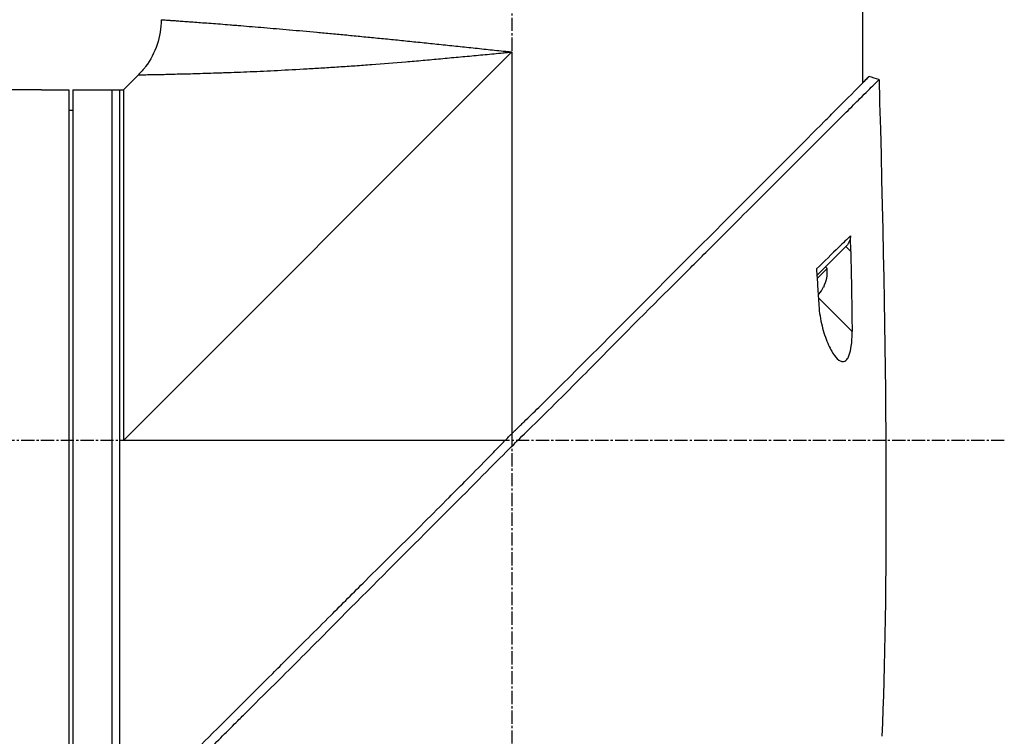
# Model space of a CAD drawing. Header units: millimetres. Extents: x 0 to 5219, y 0 to 2970.
# Tile 83 of 233: x 367 to 494, y 2083 to 2175. Entities that reach past the tile are written whole.
import ezdxf

# ---------------------------------------------------------------- set-up
doc = ezdxf.new("R2010")
doc.units = ezdxf.units.MM
doc.header["$LTSCALE"] = 0.2
doc.linetypes.add('CENTER2', pattern=[1.125, 0.75, -0.125, 0.125, -0.125])
doc.layers.add('02_Center Line', color=1, linetype='CENTER2')

# ---------------------------------------------------------------- blocks, each defined once
blk = doc.blocks.new('A$C1fe89458')
for p, q in [((201.25, 1436.65), (201.25, 1425.7)), ((106.4, 1379.85), (156.25, 1429.7)), ((156.25, 1429.7), (156.25, 1380.73)), ((106.4, 1424.85), (108.32, 1426.77)), ((95.9, 1424.85), (84.98, 1424.85)), ((96.4, 1424.85), (99.4, 1424.85)), ((99.4, 1424.85), (99.4, 1334.85)), ((99.9, 1424.85), (106.4, 1424.85)), ((99.9, 1424.85), (99.9, 1334.85)), ((104.9, 1424.85), (104.9, 1334.85)), ((105.9, 1424.85), (105.9, 1334.85)), ((99.4, 1422.24), (99.9, 1422.25)), ((199.11, 1404.75), (196.18, 1401.82)), ((197.66, 1404.12), (197.66, 1404.12)), ((197.68, 1404.14), (197.68, 1404.14)), ((199.11, 1404.75), (199.73, 1404.12)), ((196.18, 1401.82), (195.39, 1401.03)), ((196.7, 1401.92), (195.41, 1400.63)), ((196.49, 1402.13), (196.7, 1401.92)), ((195.63, 1398.62), (195.54, 1398.72)), ((196.25, 1399.54), (196.24, 1399.55)), ((199.9, 1393.84), (195.57, 1398.17)), ((155.37, 1379.85), (106.4, 1379.85))]:
    blk.add_line(p, q)
for radius, start, end in [(4.52, 333.7131, 4.7607), (4.5, 319.6154, 333.7759)]:
    blk.add_arc((192.2, 1401.54), radius, start, end)
at = {"extrusion": (0, 0, -1)}
for centre, major_axis, ratio, start_param, end_param in [((-2323.9, 1332.01), (101.98, 2690.77), 0.938894, 1.500251, 1.501378), ((174, 1685.85), (-26.02, 366.09), 0.042138, 2.37416, 2.795052), ((181.51, 1560.08), (14.62, -235.71), 0.048312, 5.438434, 5.498234)]:
    blk.add_ellipse(centre, major_axis=major_axis, ratio=ratio, start_param=start_param, end_param=end_param, dxfattribs=at)
for points, knots in [([(111.25, 1433.84), (111.25, 1432.76), (111.07, 1431.67), (110.38, 1429.64), (109.88, 1428.67), (108.96, 1427.45), (108.65, 1427.1), (108.32, 1426.77)], [0, 0, 0, 0, 0.3242583, 0.3242583, 0.6426929, 0.6426929, 0.7824853, 0.7824853, 0.7824853, 0.7824853]), ([(111.25, 1433.84), (111.25, 1433.84), (111.25, 1433.84), (111.26, 1433.84), (111.27, 1433.84), (111.29, 1433.84), (111.3, 1433.84), (111.34, 1433.84), (111.4, 1433.83), (111.47, 1433.83), (111.54, 1433.82), (111.63, 1433.82), (111.74, 1433.81), (111.84, 1433.8), (111.97, 1433.79), (112.11, 1433.78), (112.26, 1433.77), (112.42, 1433.76), (112.59, 1433.75), (112.77, 1433.74), (112.97, 1433.72), (113.19, 1433.71), (113.29, 1433.7), (113.4, 1433.69), (113.52, 1433.68), (113.52, 1433.68), (113.52, 1433.68), (113.52, 1433.68), (113.64, 1433.67), (113.76, 1433.67), (113.88, 1433.66), (113.88, 1433.66), (113.88, 1433.66), (113.88, 1433.66), (114.13, 1433.64), (114.4, 1433.62), (114.68, 1433.6), (114.68, 1433.6), (114.68, 1433.6), (114.69, 1433.6), (114.97, 1433.58), (115.26, 1433.56), (115.58, 1433.53), (115.58, 1433.53), (115.58, 1433.53), (115.58, 1433.53), (115.89, 1433.51), (116.22, 1433.49), (116.56, 1433.46), (116.57, 1433.46), (116.57, 1433.46), (116.57, 1433.46), (116.92, 1433.43), (117.27, 1433.41), (117.65, 1433.38), (117.65, 1433.38), (117.65, 1433.38), (117.66, 1433.38), (118.03, 1433.35), (118.42, 1433.32), (118.83, 1433.29), (118.83, 1433.29), (118.83, 1433.29), (118.84, 1433.29), (119.24, 1433.26), (119.66, 1433.22), (120.1, 1433.19), (120.1, 1433.19), (120.11, 1433.19), (120.11, 1433.19), (120.33, 1433.17), (120.55, 1433.15), (120.77, 1433.13), (121, 1433.12), (121.23, 1433.1), (121.47, 1433.08), (121.47, 1433.08), (121.47, 1433.08), (121.48, 1433.08), (121.94, 1433.04), (122.42, 1433), (122.91, 1432.96), (122.92, 1432.96), (122.92, 1432.96), (122.93, 1432.96), (123.42, 1432.92), (123.92, 1432.88), (124.43, 1432.83), (124.44, 1432.83), (124.44, 1432.83), (124.45, 1432.83), (125.48, 1432.75), (126.56, 1432.65), (127.69, 1432.55), (127.69, 1432.55), (127.7, 1432.55), (127.7, 1432.55), (128.83, 1432.45), (130.01, 1432.35), (131.23, 1432.24), (131.24, 1432.24), (131.24, 1432.23), (131.25, 1432.23), (131.86, 1432.18), (132.48, 1432.12), (133.11, 1432.06), (133.11, 1432.06), (133.12, 1432.06), (133.12, 1432.06), (133.75, 1432), (134.39, 1431.94), (135.03, 1431.88), (135.04, 1431.88), (135.04, 1431.88), (135.05, 1431.88), (135.69, 1431.82), (136.34, 1431.75), (136.99, 1431.69), (137, 1431.69), (137.01, 1431.69), (137.01, 1431.69), (137.67, 1431.62), (138.33, 1431.56), (139, 1431.49), (139.01, 1431.49), (139.01, 1431.49), (139.02, 1431.49), (139.69, 1431.43), (140.36, 1431.36), (141.05, 1431.29), (141.05, 1431.29), (141.06, 1431.29), (141.06, 1431.29), (141.74, 1431.22), (142.44, 1431.15), (143.13, 1431.08), (143.14, 1431.08), (143.14, 1431.08), (143.15, 1431.08), (143.84, 1431), (144.55, 1430.93), (145.26, 1430.86), (145.26, 1430.86), (145.27, 1430.86), (145.27, 1430.86), (145.99, 1430.78), (146.71, 1430.71), (147.44, 1430.63), (148.16, 1430.56), (148.89, 1430.48), (149.62, 1430.4), (150.35, 1430.33), (151.09, 1430.25), (151.82, 1430.17), (152.19, 1430.13), (152.56, 1430.09), (152.93, 1430.05), (153.3, 1430.01), (153.66, 1429.97), (154.03, 1429.93), (154.4, 1429.9), (154.77, 1429.86), (155.14, 1429.82), (155.33, 1429.8), (155.51, 1429.78), (155.7, 1429.76), (155.88, 1429.74), (156.07, 1429.72), (156.25, 1429.7)], [0.07060728, 0.07060728, 0.07060728, 0.07060728, 0.07170361, 0.07170361, 0.07170361, 0.07280828, 0.07280828, 0.07280828, 0.07501635, 0.07501635, 0.07501635, 0.07721945, 0.07721945, 0.07721945, 0.07943249, 0.07943249, 0.07943249, 0.08163213, 0.08163213, 0.08163213, 0.08384862, 0.08384862, 0.08384862, 0.08494202, 0.08494202, 0.08494202, 0.08495266, 0.08495266, 0.08495266, 0.08604529, 0.08604529, 0.08604529, 0.08605669, 0.08605669, 0.08605669, 0.08825193, 0.08825193, 0.08825193, 0.08826476, 0.08826476, 0.08826476, 0.09045866, 0.09045866, 0.09045866, 0.09047283, 0.09047283, 0.09047283, 0.09266548, 0.09266548, 0.09266548, 0.0926809, 0.0926809, 0.0926809, 0.09487241, 0.09487241, 0.09487241, 0.09488896, 0.09488896, 0.09488896, 0.09707944, 0.09707944, 0.09707944, 0.09709703, 0.09709703, 0.09709703, 0.0992866, 0.0992866, 0.0992866, 0.0993051, 0.0993051, 0.0993051, 0.10038972, 0.10038972, 0.10038972, 0.10149384, 0.10149384, 0.10149384, 0.10151317, 0.10151317, 0.10151317, 0.10370128, 0.10370128, 0.10370128, 0.10372124, 0.10372124, 0.10372124, 0.10590889, 0.10590889, 0.10590889, 0.10592931, 0.10592931, 0.10592931, 0.11032469, 0.11032469, 0.11032469, 0.11034544, 0.11034544, 0.11034544, 0.11474132, 0.11474132, 0.11474132, 0.11476158, 0.11476158, 0.11476158, 0.11694994, 0.11694994, 0.11694994, 0.11696965, 0.11696965, 0.11696965, 0.11915879, 0.11915879, 0.11915879, 0.11917771, 0.11917771, 0.11917771, 0.12136786, 0.12136786, 0.12136786, 0.12138578, 0.12138578, 0.12138578, 0.12357717, 0.12357717, 0.12357717, 0.12359385, 0.12359385, 0.12359385, 0.12578671, 0.12578671, 0.12578671, 0.12580192, 0.12580192, 0.12580192, 0.12799646, 0.12799646, 0.12799646, 0.12800999, 0.12800999, 0.12800999, 0.13020641, 0.13020641, 0.13020641, 0.13021805, 0.13021805, 0.13021805, 0.13242612, 0.13242612, 0.13242612, 0.13463419, 0.13463419, 0.13463419, 0.13684226, 0.13684226, 0.13684226, 0.13794629, 0.13794629, 0.13794629, 0.13905033, 0.13905033, 0.13905033, 0.14015436, 0.14015436, 0.14015436, 0.14070638, 0.14070638, 0.14070638, 0.1412584, 0.1412584, 0.1412584, 0.1412584]), ([(108.32, 1426.77), (108.32, 1426.77), (108.32, 1426.77), (108.36, 1426.77), (108.54, 1426.77), (108.84, 1426.78), (109.38, 1426.79), (110.06, 1426.8), (110.79, 1426.82), (111.19, 1426.82), (111.61, 1426.83), (112.21, 1426.85), (113.03, 1426.87), (114.11, 1426.89), (115.29, 1426.92), (116.57, 1426.96), (117.72, 1427), (118.69, 1427.03), (119.7, 1427.06), (121.02, 1427.11), (123.21, 1427.2), (126.14, 1427.33), (129, 1427.49), (130.98, 1427.6), (132.33, 1427.69), (134.05, 1427.8), (136.14, 1427.94), (138.97, 1428.15), (141.87, 1428.38), (144.84, 1428.63), (147.1, 1428.84), (149.37, 1429.05), (151.66, 1429.26), (153.57, 1429.44), (154.91, 1429.57), (155.68, 1429.64), (156.06, 1429.68), (156.25, 1429.7)], [0.07327246, 0.07327246, 0.07327246, 0.07327246, 0.0732784, 0.0755701, 0.07786179, 0.08015349, 0.08244518, 0.08702857, 0.08817442, 0.08932027, 0.09046611, 0.09161196, 0.09390366, 0.09619535, 0.09848705, 0.10077874, 0.10307044, 0.10421629, 0.10536213, 0.10765383, 0.10994553, 0.11452892, 0.11911231, 0.12025815, 0.121404, 0.1236957, 0.12598739, 0.12827909, 0.13286248, 0.13515417, 0.13744587, 0.13973756, 0.14202926, 0.14432096, 0.1454668, 0.14603973, 0.14661265, 0.14661265, 0.14661265, 0.14661265]), ([(156.88, 1381.35), (156.9, 1381.37), (156.99, 1381.46), (157.19, 1381.65), (157.27, 1381.72), (157.5, 1381.95), (157.66, 1382.1), (158.13, 1382.56), (158.44, 1382.86), (159.38, 1383.78), (160, 1384.39), (161.87, 1386.23), (163.11, 1387.47), (166.84, 1391.19), (169.32, 1393.69), (177.55, 1401.96), (182.43, 1406.84), (190.16, 1414.58), (193.62, 1418.04), (196.85, 1421.29), (197.32, 1421.77), (199.31, 1423.77), (200.51, 1424.96), (201.53, 1425.99), (201.74, 1426.2), (201.96, 1426.41), (202.01, 1426.47), (202.06, 1426.51), (202.07, 1426.53), (202.08, 1426.54), (202.08, 1426.54), (202.09, 1426.54), (202.09, 1426.54), (202.09, 1426.54)], [0.0003975, 0.0003975, 0.0003975, 0.0003975, 0.0037334, 0.0037334, 0.0059736, 0.0059736, 0.0104554, 0.0104554, 0.0194241, 0.0194241, 0.0373842, 0.0373842, 0.0734232, 0.0734232, 0.1463793, 0.1463793, 0.3201527, 0.3201527, 0.4871586, 0.4871586, 0.516686, 0.516686, 0.6197489, 0.6197489, 0.6590143, 0.6590143, 0.678683, 0.678683, 0.6884419, 0.6884419, 0.6932923, 0.6932923, 0.6950052, 0.6950052, 0.6950052, 0.6950052]), ([(202.08, 1426.54), (202.08, 1426.54), (202.08, 1426.54), (202.08, 1426.54), (202.07, 1426.53), (202.06, 1426.52), (202.04, 1426.51), (201.98, 1426.46), (201.93, 1426.41), (201.71, 1426.2), (201.51, 1426), (201.25, 1425.73)], [0.0212085, 0.0212085, 0.0212085, 0.0212085, 0.039197, 0.039197, 0.0769304, 0.0769304, 0.152825, 0.152825, 0.3056694, 0.3056694, 0.5941457, 0.5941457, 0.5941457, 0.5941457]), ([(109.74, 1332.56), (109.74, 1332.57), (109.89, 1332.68), (111.54, 1334.34), (112.56, 1335.39), (114.71, 1337.54), (115.7, 1338.51), (117.36, 1340.16), (117.99, 1340.8), (119.29, 1342.1), (119.96, 1342.77), (121.04, 1343.85), (121.41, 1344.22), (124.55, 1347.37), (127.25, 1350.02), (131.42, 1354.18), (134.44, 1357.25), (141.9, 1364.75), (145.54, 1368.37), (152.43, 1375.26), (154.85, 1377.75), (157.73, 1380.58), (159.67, 1382.43), (164.1, 1386.87), (165.95, 1388.75), (172.37, 1395.25), (175.92, 1398.76), (179.74, 1402.58), (181.07, 1403.91), (184.83, 1407.67), (187.2, 1410.04), (193.84, 1416.68), (197, 1419.85), (199.79, 1422.62), (200.39, 1423.21), (201.68, 1424.49), (202.3, 1425.1), (203.13, 1425.94), (203.35, 1426.17), (203.35, 1426.17)], [0.007059, 0.007059, 0.007059, 0.007059, 0.615438, 0.615438, 1.069569, 1.069569, 1.371276, 1.371276, 1.544721, 1.544721, 1.716113, 1.716113, 1.805171, 1.805171, 2.453917, 2.453917, 3.119268, 3.119268, 3.710855, 3.710855, 4.236876, 4.236876, 4.642605, 4.642605, 4.934699, 4.934699, 5.667174, 5.667174, 6.066186, 6.066186, 6.818123, 6.818123, 8.314738, 8.314738, 8.772171, 8.772171, 9.455351, 9.455351, 10.137965, 10.137965, 10.137965, 10.137965]), ([(95.9, 1424.85), (95.9, 1424.85), (95.91, 1424.85), (95.96, 1424.85), (96, 1424.85), (96.09, 1424.85), (96.15, 1424.85), (96.27, 1424.85), (96.34, 1424.85), (96.4, 1424.85)], [0.075338, 0.075338, 0.075338, 0.075338, 0.09417251, 0.09417251, 0.11300701, 0.11300701, 0.13184151, 0.13184151, 0.15067601, 0.15067601, 0.15067601, 0.15067601]), ([(106.4, 1424.85), (106.4, 1424.85), (106.4, 1424.78), (106.4, 1424.5), (106.4, 1424.28), (106.4, 1423.72), (106.4, 1423.37), (106.4, 1422.52), (106.4, 1422.04), (106.4, 1420.93), (106.4, 1420.31), (106.4, 1418.94), (106.4, 1418.2), (106.4, 1416.59), (106.4, 1415.72), (106.4, 1413.88), (106.4, 1412.91), (106.4, 1410.85), (106.4, 1409.78), (106.4, 1407.66), (106.4, 1406.62), (106.4, 1403.69), (106.4, 1401.72), (106.4, 1398.91), (106.4, 1398.14), (106.4, 1395.97), (106.4, 1394.57), (106.4, 1391), (106.4, 1388.81), (106.4, 1384.38), (106.4, 1382.15), (106.4, 1379.89), (106.4, 1379.87), (106.4, 1379.85)], [7.065101, 7.065101, 7.065101, 7.065101, 7.503081, 7.503081, 7.941245, 7.941245, 8.379363, 8.379363, 8.81754, 8.81754, 9.255686, 9.255686, 9.693876, 9.693876, 10.132032, 10.132032, 10.570233, 10.570233, 11.008387, 11.008387, 11.398553, 11.398553, 12.081509, 12.081509, 12.337551, 12.337551, 12.785597, 12.785597, 13.457918, 13.457918, 14.130202, 14.130202, 14.135687, 14.135687, 14.135687, 14.135687]), ([(199.7, 1406.11), (199.24, 1405.66), (198.74, 1405.17), (198.21, 1404.66), (197.32, 1403.79), (196.35, 1402.85), (195.32, 1401.86)], [0, 0, 0, 0, 0.371058, 0.371058, 0.371058, 1, 1, 1, 1]), ([(199.7, 1406.11), (199.7, 1405.99), (199.69, 1405.87), (199.64, 1405.62), (199.6, 1405.49), (199.49, 1405.25), (199.42, 1405.14), (199.28, 1404.93), (199.2, 1404.84), (199.11, 1404.75)], [0, 0, 0, 0, 0.0370329, 0.0370329, 0.076468, 0.076468, 0.1152358, 0.1152358, 0.1527656, 0.1527656, 0.1527656, 0.1527656]), ([(199.73, 1404.12), (199.73, 1404.45), (199.72, 1404.79), (199.71, 1405.43), (199.71, 1405.8), (199.7, 1406.11)], [-0.1913085, -0.1913085, -0.1913085, -0.1913085, -0.0940503, -0.0940503, 0, 0, 0, 0]), ([(195.33, 1401.84), (195.35, 1401.49), (195.38, 1401.08), (195.43, 1400.37), (195.46, 1399.98), (195.48, 1399.61)], [-0.2166132, -0.2166132, -0.2166132, -0.2166132, -0.1116759, -0.1116759, 0, 0, 0, 0]), ([(195.48, 1399.61), (195.51, 1399.2), (195.53, 1398.79), (195.58, 1397.97), (195.61, 1397.56), (195.64, 1397.15)], [0.000001, 0.000001, 0.000001, 0.000001, 0.1240778, 0.1240778, 0.2481545, 0.2481545, 0.2481545, 0.2481545]), ([(195.64, 1397.15), (195.69, 1396.26), (195.84, 1395.37), (196.23, 1393.76), (196.49, 1392.99), (197.02, 1391.74), (197.31, 1391.19), (197.88, 1390.42), (198.13, 1390.18), (198.52, 1389.99), (198.67, 1389.96), (198.91, 1390.01), (199, 1390.05), (199.17, 1390.19), (199.24, 1390.27), (199.4, 1390.5), (199.47, 1390.66), (199.66, 1391.17), (199.74, 1391.56), (199.88, 1392.52), (199.91, 1393.15), (199.9, 1393.84)], [-1.596737, -1.596737, -1.596737, -1.596737, -1.33399, -1.33399, -1.081083, -1.081083, -0.864266, -0.864266, -0.684891, -0.684891, -0.576042, -0.576042, -0.504751, -0.504751, -0.44002, -0.44002, -0.35801, -0.35801, -0.205711, -0.205711, -0.000001, -0.000001, -0.000001, -0.000001]), ([(154.76, 1379.22), (154.94, 1379.41), (155.13, 1379.61), (155.42, 1379.9), (155.52, 1380), (155.69, 1380.17), (155.75, 1380.24), (155.88, 1380.36), (155.94, 1380.43), (156.08, 1380.56), (156.16, 1380.64), (156.33, 1380.81), (156.42, 1380.9), (156.63, 1381.11), (156.76, 1381.23), (156.88, 1381.35)], [0.0002958, 0.0002958, 0.0002958, 0.0002958, 0.0803707, 0.0803707, 0.1241416, 0.1241416, 0.1519625, 0.1519625, 0.1775479, 0.1775479, 0.210957, 0.210957, 0.2493552, 0.2493552, 0.3001905, 0.3001905, 0.3001905, 0.3001905]), ([(109.56, 1334.01), (109.56, 1334.02), (109.57, 1334.03), (109.73, 1334.19), (110.25, 1334.71), (111.45, 1335.9), (111.83, 1336.28), (112.74, 1337.19), (113.27, 1337.72), (114.61, 1339.05), (115.46, 1339.9), (118.99, 1343.41), (122.14, 1346.57), (126.15, 1350.56), (126.75, 1351.17), (129.18, 1353.59), (131.07, 1355.47), (134.46, 1358.85), (135.94, 1360.34), (139.92, 1364.3), (142.46, 1366.81), (146.05, 1370.41), (147.12, 1371.47), (148.96, 1373.32), (149.74, 1374.11), (151.47, 1375.86), (152.42, 1376.82), (153.83, 1378.27), (154.29, 1378.74), (154.76, 1379.22)], [-8.584088, -8.584088, -8.584088, -8.584088, -8.41957, -8.41957, -7.405825, -7.405825, -7.009362, -7.009362, -6.570806, -6.570806, -5.993954, -5.993954, -4.313633, -4.313633, -4.020302, -4.020302, -3.14591, -3.14591, -2.482877, -2.482877, -1.393563, -1.393563, -0.939479, -0.939479, -0.605419, -0.605419, -0.199748, -0.199748, -0.000287, -0.000287, -0.000287, -0.000287])]:
    blk.add_open_spline(points, degree=3, knots=knots)
for points in [[(203.35, 1426.17), (202.93, 1426.29), (202.51, 1426.42), (202.09, 1426.54)], [(203.35, 1426.17), (203.35, 1426.17), (203.35, 1426.17), (203.35, 1426.17)], [(195.32, 1401.86), (195.32, 1401.85), (195.32, 1401.84), (195.33, 1401.84)]]:
    blk.add_open_spline(points, degree=3)
at = {"layer": '02_Center Line', "ltscale": 11.288275}
for p, q in [((156.25, 1578.86), (156.25, 1292.75)), ((219.43, 1379.85), (-44.04, 1379.85))]:
    blk.add_line(p, q, dxfattribs=at)

msp = doc.modelspace()

# ---------------------------------------------------------------- block references
msp.add_blockref('A$C1fe89458', (274.157, 740.896))

doc.saveas('drawing.dxf')
